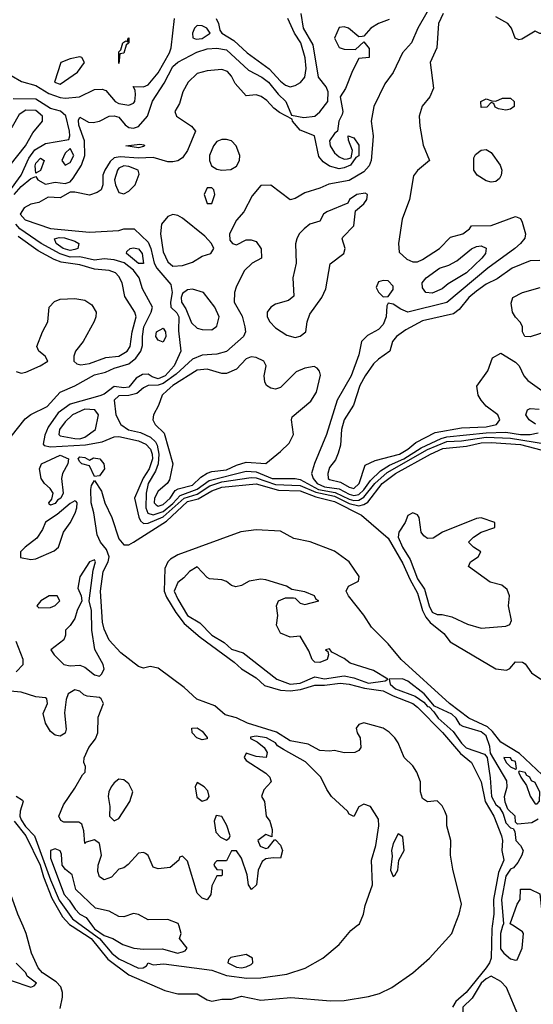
# Model space of a CAD drawing. Header units: inches. Extents: x 2348341 to 2479810, y 460419 to 613669.
# Tile 190 of 256: x 2364184 to 2366283, y 539681 to 543705. Entities that reach past the tile are written whole.
import ezdxf

# ---------------------------------------------------------------- set-up
doc = ezdxf.new("R2010")
doc.units = ezdxf.units.IN
doc.header["$MEASUREMENT"] = 0
doc.layers.add('C3563', color=7, linetype='Continuous')
doc.layers.add('C3564', color=7, linetype='Continuous')

msp = doc.modelspace()

# ---------------------------------------------------------------- linework, layer by layer
at = {"layer": 'C3563', "color": 2}
for points, elevation in [([(2364350, 539664.7), (2364358.7, 539710), (2364358.9, 539730), (2364352.5, 539752.5), (2364333, 539773), (2364278, 539810), (2364259.7, 539830), (2364233.2, 539890), (2364211.5, 539970), (2364198.5, 540000)], 34), ([(2364399.1, 540000), (2364475.9, 539950), (2364545, 539865), (2364630, 539802.2), (2364777.6, 539737.6), (2364830, 539723.9), (2364910, 539724.6), (2364950, 539698.9), (2364970, 539694.3), (2365010, 539702.3), (2365050, 539702), (2365090, 539714.9), (2365170, 539698.7), (2365291.5, 539708.5), (2365454.7, 539694.7), (2365510, 539696.2), (2365610, 539713.4), (2365654.1, 539725.9), (2365704.5, 539750), (2365790.8, 539809.2), (2365859.3, 539870), (2365950, 539970.6), (2365961, 540000)], 34), ([(2364441.7, 540000), (2364510.2, 539950), (2364560.7, 539890), (2364590, 539867.2), (2364670, 539828.8), (2364689.2, 539830.8), (2364702, 539838), (2364710, 539850.5), (2364730, 539842), (2364774, 539846), (2364970, 539821.3), (2365030, 539799.2), (2365111.9, 539788.1), (2365170, 539788.9), (2365275.3, 539804.7), (2365350.9, 539829.1), (2365422.7, 539870), (2365490, 539926), (2365537, 539983), (2365559.2, 540000)], 38), ([(2364482.2, 540000), (2364490, 539989.5), (2364530, 539962.6), (2364565.5, 539950), (2364605.5, 539925.5), (2364650.3, 539910.3), (2364690, 539906.2), (2364767.8, 539907.8), (2364829.3, 539890.7), (2364850, 539896), (2364860.4, 539899.6), (2364868.7, 539910), (2364837.2, 539950), (2364844.5, 539970), (2364835.3, 540000)], 42), ([(2366114.9, 540000), (2366113.5, 539990), (2366110.3, 539869.8), (2366104.2, 539850), (2366090.3, 539830), (2366009, 539730), (2365966.7, 539693.3), (2365952.1, 539670)], 34), ([(2366157.5, 540000), (2366148.2, 539970), (2366148.5, 539908.5), (2366162.8, 539890), (2366190, 539867.3), (2366210, 539862), (2366216.4, 539863.6), (2366237.2, 539910), (2366242.7, 539970), (2366238, 539978), (2366204.1, 540000)], 38), ([(2364150, 539778.8), (2364230, 539751.3), (2364243.1, 539756.9), (2364252.5, 539767.5), (2364215.6, 539795.6), (2364209.2, 539810), (2364170, 539849.4)], 38)]:
    msp.add_lwpolyline(points, dxfattribs=dict(at, elevation=elevation))
for points, elevation in [([(2365110, 539885.2), (2365047.1, 539872.9), (2365036.9, 539863.1), (2365034.8, 539850), (2365070, 539833.4), (2365090, 539830.6), (2365110, 539834), (2365130, 539844), (2365137.2, 539850), (2365135.3, 539870)], 42), ([(2366110, 539795.6), (2366090, 539785.3), (2366070, 539767.1), (2366033.1, 539706.9), (2365994.4, 539670), (2365994.9, 539650), (2366017.1, 539630), (2366030.4, 539570), (2366050, 539547.2), (2366078.8, 539530), (2366110, 539521.6), (2366150, 539520.7), (2366170, 539527.3), (2366175.3, 539530), (2366168, 539550), (2366175.3, 539570), (2366188.7, 539590), (2366215.1, 539604.9), (2366224, 539630), (2366173, 539750), (2366150, 539774.3)], 38)]:
    msp.add_lwpolyline(points, close=True, dxfattribs=dict(at, elevation=elevation))
at = {"layer": 'C3564', "color": 2}
for points, elevation in [([(2365879.5, 543790), (2365810.4, 543670), (2365784.9, 543610), (2365748.4, 543570), (2365710.4, 543489.6), (2365676.7, 543443.3), (2365631.8, 543350), (2365620.9, 543290), (2365628.5, 543230), (2365627, 543210), (2365619.7, 543130), (2365612.4, 543107.6), (2365590, 543083.5), (2365530, 543047.1), (2365447, 543033), (2365410, 543016), (2365350, 542997.2), (2365310, 542974), (2365290, 542968.7), (2365210, 543028.7), (2365170, 543028), (2365134.4, 542985.6), (2365099.8, 542920.2), (2365070, 542886), (2365042, 542830), (2365043.6, 542803.6), (2365054, 542790), (2365070, 542784.7), (2365110, 542804.7), (2365130, 542804.7), (2365150, 542798), (2365171.6, 542768.4), (2365172, 542730), (2365134, 542710), (2365102, 542678), (2365068.3, 542611.7), (2365062, 542590), (2365060.7, 542550), (2365093, 542493), (2365104.9, 542450), (2365106.4, 542430), (2365099.1, 542410), (2365030, 542349.6), (2364990, 542338.4), (2364930, 542333.6), (2364890, 542317.7), (2364823.5, 542256.5), (2364770, 542217.9), (2364750, 542211.2), (2364710, 542209.6), (2364690, 542200.9), (2364662.5, 542177.5), (2364630, 542169.7), (2364590, 542167.3), (2364570.5, 542150), (2364576.9, 542090), (2364598, 542050), (2364629.4, 542029.4), (2364677.5, 542017.5), (2364718.7, 541998.7), (2364739.3, 541979.3), (2364746, 541966), (2364752.8, 541930), (2364750.2, 541890), (2364739.5, 541860.5), (2364709.4, 541810), (2364701.4, 541770), (2364699.3, 541710), (2364708.2, 541688.2), (2364730, 541682), (2364770, 541695), (2364810, 541727.9), (2364839.7, 541760.3), (2364910, 541786.4), (2364958.2, 541821.8), (2365110, 541859.4), (2365150, 541857.3), (2365216, 541830), (2365310, 541830.4), (2365330, 541826.4), (2365405.4, 541785.4), (2365473.4, 541773.4), (2365530, 541745.6), (2365550, 541740.3), (2365570, 541742), (2365590, 541753), (2365634.7, 541810), (2365686, 541854), (2365850, 541947.9), (2365930, 541980.8), (2365990, 541984.3), (2366090, 541999.2), (2366190, 541995.2), (2366332, 541972)], 42), ([(2364150, 543476.3), (2364192.5, 543452.5), (2364250, 543435.8), (2364303.4, 543403.4), (2364350, 543386.7), (2364370, 543383.6), (2364428.7, 543390), (2364490, 543419.1), (2364521.4, 543421.4), (2364536.1, 543416.1), (2364574.8, 543370), (2364590, 543362.4), (2364630, 543356.3), (2364650, 543364), (2364655.1, 543370), (2364657.2, 543397.2), (2364656.4, 543416.4), (2364648.4, 543431.6), (2364690, 543430.5), (2364710, 543439.3), (2364750, 543488.4), (2364796.3, 543570), (2364803, 543590), (2364817.4, 543710)], 42), ([(2364162.1, 542990), (2364190, 543023.8), (2364230, 543055.5), (2364250, 543064.7), (2364258.8, 543050), (2364290, 543033), (2364330, 543040.3), (2364370, 543035.3), (2364390, 543042), (2364402.4, 543057.6), (2364437.1, 543110), (2364450.7, 543150), (2364449.8, 543210), (2364425.6, 543274.4), (2364425.3, 543294.7), (2364430, 543306), (2364465.9, 543285.9), (2364484.9, 543284.9), (2364510, 543290.2), (2364550, 543310.3), (2364570, 543312.7), (2364590, 543306), (2364614.9, 543274.9), (2364630, 543263.8), (2364650, 543261.3), (2364670, 543268.5), (2364706.3, 543310), (2364727.7, 543372.3), (2364774.4, 543445.6), (2364810, 543514.3), (2364830, 543531.7), (2364907.8, 543572.2), (2364950, 543585.2), (2364990, 543588.9), (2365030, 543581.1), (2365118.9, 543498.9), (2365173, 543470), (2365200.4, 543450), (2365240.2, 543400.2), (2365272, 543370), (2365295.3, 543315.3), (2365345.3, 543305.3), (2365390, 543310.4), (2365410, 543328.2), (2365442.9, 543370), (2365445.1, 543410), (2365436.2, 543430), (2365405.1, 543470), (2365382.8, 543602.8), (2365344.2, 543670), (2365334, 543730)], 38), ([(2365694.2, 543705.8), (2365650, 543689.4), (2365618.8, 543670), (2365590, 543638), (2365583.6, 543636.4), (2365570, 543635.3), (2365528, 543670), (2365510, 543676), (2365490, 543672.7), (2365470.8, 543630), (2365490, 543591.3), (2365510, 543584.7), (2365556.4, 543583.6), (2365590, 543614), (2365612.7, 543587.3), (2365612, 543550), (2365570, 543546), (2365543.4, 543496.6), (2365515.6, 543424.4), (2365494, 543390), (2365504.9, 543330), (2365502, 543318), (2365488.4, 543290), (2365482.8, 543250), (2365470, 543239.3), (2365450.6, 543210), (2365452.7, 543190), (2365470, 543160.7), (2365490, 543144), (2365510, 543134.8), (2365524, 543136), (2365539, 543141), (2365544, 543170), (2365528, 543212), (2365526, 543230), (2365550, 543222), (2365570, 543192), (2365570, 543148.7), (2365558, 543142), (2365536, 543110), (2365510, 543099.3), (2365490, 543095.1), (2365450, 543106), (2365424.1, 543124.1), (2365406.5, 543146.5), (2365389, 543230), (2365330, 543254), (2365299.3, 543290), (2365298, 543298), (2365245.4, 543325.4), (2365222.8, 543342.8), (2365194.7, 543374.7), (2365171.3, 543391.3), (2365150, 543398.4), (2365110, 543394), (2365064.7, 543444.7), (2365050, 543474), (2365033.8, 543493.8), (2365010, 543502), (2364950, 543496.2), (2364910, 543484.5), (2364873.4, 543450), (2364850.6, 543410), (2364837.5, 543362.5), (2364818, 543330), (2364824.7, 543310), (2364886, 543270), (2364902.8, 543250), (2364870.4, 543170), (2364850, 543140.7), (2364830, 543127.8), (2364810, 543123.6), (2364790, 543123.6), (2364730, 543142.3), (2364670, 543138.4), (2364595.3, 543144.7), (2364570, 543139.8), (2364553.9, 543126.1), (2364532.6, 543090), (2364524.6, 543070), (2364524.2, 543030), (2364517, 543010), (2364501.6, 542998.4), (2364470, 542987.9), (2364410, 543000.5), (2364390, 542999.5), (2364350, 542976.4), (2364300.9, 542979.1), (2364262.5, 542957.5), (2364230, 542950.7), (2364203.4, 542936.7), (2364187, 542910), (2364207.5, 542887.5), (2364310, 542851.2), (2364470, 542836), (2364590, 542844), (2364610, 542850.6), (2364652, 542850), (2364710, 542796.3), (2364720.8, 542770), (2364734.4, 542710), (2364744.2, 542690), (2364802.1, 542622.1), (2364807.8, 542590), (2364800.2, 542550), (2364802, 542530), (2364826.6, 542506.6), (2364835, 542490), (2364833.7, 542433.7), (2364843, 542350), (2364815.9, 542290), (2364779.3, 542250), (2364750, 542237.9), (2364725.4, 542245.4), (2364710, 542256), (2364685.5, 542254.5), (2364660.3, 542239.7), (2364630, 542203.7), (2364610, 542200.2), (2364570, 542205.8), (2364530, 542174.8), (2364512.5, 542167.5), (2364390, 542133.7), (2364341.7, 542098.3), (2364300.4, 542039.6), (2364286.9, 542006.9), (2364280.7, 541970), (2364285.1, 541965.1), (2364310, 541959.6), (2364453.1, 541966.9), (2364520.8, 541979.2), (2364570, 542000.3), (2364590, 542001.5), (2364670, 541983.8), (2364700.3, 541970), (2364718.9, 541950), (2364726.2, 541930), (2364727, 541910), (2364713.6, 541870), (2364689, 541831), (2364654, 541750), (2364671.8, 541671.8), (2364677.6, 541657.6), (2364690, 541646.7), (2364710, 541646.8), (2364770, 541673.3), (2364856.5, 541750), (2364910, 541765.8), (2364960.6, 541799.4), (2365010, 541816), (2365130, 541833.8), (2365150, 541832.5), (2365230, 541805.1), (2365330, 541801.3), (2365393.9, 541773.9), (2365470, 541757.3), (2365530, 541727.6), (2365570, 541718.5), (2365590, 541723.6), (2365606.1, 541733.9), (2365665.5, 541810), (2365720.4, 541850), (2365863, 541930), (2365912.8, 541952.8), (2366010, 541962), (2366070, 541975.9), (2366110, 541977), (2366230, 541969.2), (2366370, 541931.8)], 38), ([(2364987.7, 543710), (2364997.1, 543690), (2365002, 543662), (2365010.8, 543650), (2365059.7, 543619.7), (2365114, 543570), (2365203.5, 543503.5), (2365250, 543453.4), (2365270, 543438), (2365290, 543430.4), (2365310, 543436.4), (2365331.2, 543448.8), (2365349.7, 543470.3), (2365354.7, 543505.2), (2365350.9, 543549.1), (2365333.6, 543610), (2365307.6, 543650), (2365279.7, 543710)], 42), ([(2365914.4, 543730), (2365895.8, 543690), (2365888.4, 543590), (2365861.6, 543530), (2365874.6, 543425.4), (2365860.5, 543390), (2365829, 543351), (2365817, 543310), (2365818.7, 543270), (2365832.8, 543192.8), (2365858, 543130), (2365810, 543089.2), (2365792.7, 543067.3), (2365777.6, 542970), (2365747, 542890), (2365732, 542790), (2365734.4, 542754.4), (2365766.6, 542726.6), (2365790, 542715.8), (2365810, 542715.8), (2365830, 542724.4), (2365899.3, 542770), (2365944.4, 542815.6), (2365995.3, 542830), (2366022, 542850), (2366030, 542862), (2366110, 542863.8), (2366210, 542901), (2366230, 542892), (2366237.3, 542877.3), (2366250.8, 542830), (2366247.5, 542812.5), (2366230.8, 542790), (2366206.8, 542770), (2366097, 542690), (2365930, 542549.7), (2365770, 542509.7), (2365741.3, 542521.3), (2365710, 542542), (2365690, 542546), (2365684.7, 542535.3), (2365682, 542490), (2365670, 542459.3), (2365650, 542439.5), (2365605.5, 542414.5), (2365580.5, 542390), (2365570, 542335.3), (2365538, 542250), (2365482, 542150), (2365437.6, 542010), (2365388.4, 541891.6), (2365376.9, 541850), (2365382.8, 541830), (2365400.2, 541810), (2365430, 541795.8), (2365490, 541787.2), (2365530, 541765.9), (2365550, 541760.7), (2365570, 541764.8), (2365590, 541783.5), (2365617.6, 541822.4), (2365658.5, 541861.5), (2365695.8, 541884.2), (2365753.5, 541910), (2365824.1, 541955.9), (2365906, 541994), (2365930, 542000.3), (2366090, 542016.9), (2366170, 542019.8), (2366230, 542010.2), (2366269.7, 542010.3), (2366303.1, 542016.9)], 46), ([(2366334, 543710), (2366350, 543694), (2366351, 543670), (2366330, 543649), (2366308.9, 543648.9), (2366290, 543658), (2366235.3, 543624.7), (2366223.1, 543623.1), (2366209.1, 543629.1), (2366193.2, 543670), (2366179, 543690), (2366130, 543716)], 46), ([(2364140.3, 542999.7), (2364190.8, 543070), (2364221.4, 543138.6), (2364246.3, 543173.7), (2364290, 543199), (2364384.7, 543215.3), (2364389.5, 543230.5), (2364388, 543250), (2364372.5, 543312.5), (2364351.6, 543331.6), (2364310, 543342), (2364250, 543379.8), (2364158.2, 543381.8)], 42), ([(2364150, 542001.3), (2364206.6, 542073.3), (2364230, 542091.4), (2364296.3, 542123.7), (2364350, 542182.7), (2364410, 542208.9), (2364490, 542253.2), (2364535.4, 542264.6), (2364570, 542280.2), (2364630, 542298.3), (2364658.9, 542321.1), (2364679.7, 542350), (2364686.2, 542373.8), (2364685.6, 542410), (2364692, 542450), (2364722, 542510), (2364727, 542530), (2364685.5, 542605.5), (2364671.9, 542650), (2364650, 542681), (2364611.1, 542711.1), (2364570, 542723.7), (2364530, 542727), (2364490, 542722.5), (2364430, 542735.4), (2364390, 542735), (2364350, 542747.8), (2364272.6, 542790), (2364184.5, 542850), (2364168.2, 542870)], 38), ([(2364170, 542267.3), (2364190, 542260.7), (2364210, 542264), (2364268.7, 542290), (2364299, 542310), (2364288.7, 542330), (2364262, 542350), (2364254, 542370), (2364278, 542430), (2364299.7, 542470), (2364304.5, 542530), (2364326.6, 542553.4), (2364350, 542562.4), (2364410, 542565.7), (2364450, 542558.7), (2364479.4, 542539.4), (2364496.4, 542510), (2364495.8, 542490), (2364488.9, 542471.1), (2364443.8, 542390), (2364412.7, 542350), (2364405.5, 542330), (2364406, 542310), (2364418, 542298), (2364434, 542294), (2364470, 542299.3), (2364535.9, 542324.1), (2364590, 542330.5), (2364623.7, 542350), (2364635.8, 542370), (2364644.2, 542430), (2364660.5, 542490), (2364655.1, 542510), (2364614.3, 542574.3), (2364602.9, 542630), (2364590, 542656), (2364576, 542670), (2364550, 542680.5), (2364490, 542685.1), (2364430, 542703.8), (2364354.5, 542714.5), (2364325.2, 542725.2), (2364260, 542760), (2364178.4, 542818.4)], 42), ([(2366310, 542720.4), (2366270, 542719.7), (2366196, 542690), (2366134.6, 542645.4), (2366090, 542623.6), (2366050, 542595.8), (2366018.7, 542570), (2365979.5, 542520.5), (2365956.7, 542503.3), (2365830, 542474.3), (2365762.6, 542437.4), (2365724, 542410), (2365707.7, 542390), (2365696, 542350), (2365650, 542318), (2365630, 542298), (2365595.8, 542250), (2365574.4, 542210), (2365548.5, 542130), (2365510, 542069.2), (2365499, 542030), (2365494.4, 541965.6), (2365486, 541934), (2365474, 541906), (2365450, 541875.3), (2365443.8, 541850), (2365444.4, 541830), (2365450, 541825.7), (2365495.2, 541815.2), (2365530, 541795.2), (2365550, 541789.3), (2365570.9, 541810), (2365595.3, 541884.7), (2365636.2, 541903.8), (2365736.2, 541930), (2365769.5, 541950), (2365802.4, 541977.6), (2365881.5, 542018.5), (2365990, 542037.4), (2366090, 542040.7), (2366132.7, 542050), (2366146, 542070), (2366137.2, 542090), (2366090, 542126), (2366069.7, 542149.7), (2366057, 542170), (2366052.5, 542207.5), (2366097.2, 542270), (2366116.4, 542323.6), (2366150, 542342), (2366210, 542304.7), (2366224.7, 542290), (2366244, 542250), (2366260.7, 542230), (2366317.3, 542190)], 50), ([(2366430, 542461.2), (2366270, 542409.2), (2366248, 542410), (2366239, 542430), (2366239, 542450), (2366230, 542468), (2366210, 542488.7), (2366197.2, 542510), (2366192.9, 542547.1), (2366199, 542570), (2366238, 542590), (2366310.7, 542610.7)], 50), ([(2366291.7, 542051.7), (2366266, 542070), (2366252.7, 542090), (2366259, 542110), (2366270, 542115.5), (2366307, 542113)], 46), ([(2365961, 540000), (2365979.7, 540050), (2365989.7, 540090), (2365954, 540234), (2365945.1, 540290), (2365946.3, 540350), (2365929.4, 540410), (2365929.5, 540450), (2365921.6, 540470), (2365910, 540492.7), (2365890, 540512.7), (2365850, 540508.7), (2365830, 540522), (2365821.2, 540550), (2365821.2, 540590), (2365807, 540630), (2365790, 540655.1), (2365755.1, 540690), (2365731.1, 540750), (2365716.9, 540770), (2365693.6, 540793.6), (2365670, 540809.7), (2365590, 540831.2), (2365570, 540824), (2365558.8, 540810), (2365562.8, 540790), (2365574.8, 540770), (2365578, 540730), (2365570, 540718), (2365554, 540710), (2365509.4, 540709.4), (2365470, 540719), (2365450, 540715.3), (2365410, 540719), (2365363.6, 540743.6), (2365290, 540757.7), (2365233.1, 540793.1), (2365114.5, 540830), (2365070, 540851.9), (2365023.8, 540863.8), (2364981, 540901), (2364908.1, 540928.1), (2364856.5, 540976.5), (2364750, 541055.4), (2364718, 541062), (2364690, 541055.3), (2364670, 541062), (2364597.1, 541117.1), (2364550, 541169.3), (2364530, 541214), (2364522.8, 541242.8), (2364514.8, 541370), (2364525.5, 541450), (2364546, 541490), (2364549.8, 541510), (2364539.6, 541539.6), (2364514.7, 541570), (2364500.4, 541600.4), (2364486.9, 541690), (2364476.3, 541730), (2364475.1, 541784.9), (2364478, 541802), (2364490, 541822), (2364518, 541778), (2364532, 541730), (2364561.2, 541670), (2364590, 541582.8), (2364610, 541559.1), (2364630, 541559.3), (2364650, 541570.4), (2364783.9, 541656.1), (2364870, 541735.3), (2364913.6, 541746.4), (2364970, 541780.1), (2365010, 541794.7), (2365150, 541808.4), (2365241.9, 541781.9), (2365330, 541779.5), (2365394.8, 541754.8), (2365470, 541736.6), (2365580.3, 541680.3), (2365690, 541586.3), (2365750, 541482.6), (2365778, 541418), (2365810, 541362), (2365830.2, 541290), (2365843.4, 541263.4), (2365862, 541242), (2365916.9, 541196.9), (2365943, 541163), (2366130, 541052), (2366173.4, 541046.6), (2366186.6, 541053.4), (2366210, 541081), (2366238.8, 541078.8), (2366250, 541072), (2366275.5, 541035.5), (2366313.4, 541010)], 34), ([(2366319.5, 540619.5), (2366226.6, 540706.6), (2366150, 540752.9), (2366116.6, 540796.7), (2366095.2, 540815.2), (2366018.9, 540850), (2365940.4, 540910), (2365742.9, 541090), (2365690, 541154.5), (2365622.3, 541222.3), (2365591, 541271), (2365528, 541350), (2365518, 541370), (2365528, 541390), (2365568, 541410), (2365571.6, 541430), (2365530, 541489.3), (2365470, 541533.3), (2365371, 541571), (2365304.7, 541584.7), (2365250, 541614.3), (2365150, 541619.7), (2365088.2, 541611.8), (2364830, 541518), (2364800.3, 541499.7), (2364790, 541489.5), (2364778, 541462), (2364775, 541370), (2364784.5, 541344.5), (2364822.6, 541282.6), (2364857, 541237), (2364921.9, 541181.9), (2365060, 541080), (2365090, 541052.2), (2365150, 541015.8), (2365184.3, 540984.3), (2365250, 540965.4), (2365290, 540962.5), (2365331.8, 540968.3), (2365390, 540985.8), (2365430, 540986), (2365494.1, 540994.1), (2365530, 540990.1), (2365593.1, 540973.1), (2365670, 540962.7), (2365710, 540941.8), (2365790, 540910.2), (2365810, 540895.2), (2365912, 540792.1), (2365985.5, 540705.5), (2366030.3, 540670), (2366069.1, 540590), (2366086, 540510), (2366121.5, 540450), (2366153.2, 540370), (2366156.5, 540350), (2366154.2, 540310), (2366162.3, 540270), (2366140.1, 540219.9), (2366120.2, 540110), (2366121.7, 540050), (2366114.9, 540000)], 34), ([(2364170, 541040.5), (2364198, 541070), (2364198, 541090), (2364170, 541164)], 38), ([(2366302.8, 540437.2), (2366276.7, 540423.3), (2366218, 540418), (2366210, 540426), (2366209, 540450), (2366178.4, 540478.4), (2366167.2, 540507.2), (2366165.1, 540530), (2366176.2, 540570), (2366174.2, 540594.2), (2366107.3, 540707.3), (2366105.2, 540734.8), (2366090, 540778), (2366070, 540794.6), (2365996, 540816), (2365983.5, 540823.5), (2365967.8, 540850), (2365950, 540866.3), (2365879.5, 540899.5), (2365836.3, 540950), (2365770, 541001.3), (2365748.5, 541011.5), (2365694, 541010), (2365698, 540990), (2365720.4, 540970), (2365800.2, 540940.2), (2365836, 540916), (2365850, 540898.4), (2365857, 540897), (2365877, 540877), (2365894, 540850), (2365955.4, 540795.4), (2365990, 540747.7), (2366009, 540729), (2366084, 540704), (2366094, 540690), (2366106.5, 540606.5), (2366111.8, 540530), (2366130, 540497.6), (2366144.8, 540484.8), (2366159.6, 540459.6), (2366170, 540422.8), (2366190, 540402.8), (2366199.8, 540399.8), (2366207.7, 540387.7), (2366210.9, 540350.9), (2366231, 540330), (2366240.7, 540310), (2366236.3, 540290), (2366219.6, 540260.4), (2366201.6, 540238.4), (2366190, 540233.6), (2366170, 540205.2), (2366153.4, 540110), (2366160.7, 540010), (2366157.5, 540000)], 38), ([(2365559.2, 540000), (2365572.3, 540010), (2365589.2, 540050), (2365595.5, 540084.5), (2365625.2, 540170), (2365621.3, 540270), (2365639.7, 540330), (2365651.8, 540410), (2365650, 540438), (2365618, 540490), (2365590, 540499), (2365570, 540488), (2365550, 540448), (2365530, 540458), (2365524, 540470), (2365458, 540530), (2365438.6, 540558.6), (2365414.5, 540610), (2365351.8, 540671.8), (2365262, 540722), (2365238, 540738), (2365229.3, 540750), (2365192.3, 540770), (2365150, 540777), (2365127.3, 540772.7), (2365127.5, 540767.5), (2365154, 540754), (2365182.8, 540730), (2365196, 540710), (2365192, 540690), (2365150, 540694), (2365110, 540708), (2365101, 540690), (2365110, 540678), (2365190, 540626), (2365206, 540610), (2365211.3, 540590), (2365182, 540558), (2365172, 540530), (2365184.7, 540510), (2365192, 540450), (2365206, 540430), (2365215.3, 540395.3), (2365214, 540366), (2365190, 540375.3), (2365158, 540350), (2365167.1, 540327.1), (2365190, 540318), (2365199, 540321), (2365226, 540354), (2365230, 540354), (2365250, 540332), (2365258, 540310), (2365250, 540278), (2365219.6, 540280.4), (2365190, 540275.3), (2365174.8, 540265.2), (2365158.8, 540230), (2365151.3, 540170), (2365131.3, 540150), (2365119, 540170), (2365114, 540210), (2365090, 540278), (2365070, 540308.7), (2365050, 540308), (2365030, 540268), (2364990, 540268), (2364981, 540259), (2364978, 540250), (2364990, 540232), (2365011.3, 540231.3), (2365012, 540210), (2365010, 540206), (2364990, 540206), (2364970, 540166), (2364964.7, 540130), (2364950, 540108), (2364930, 540115.3), (2364910, 540135.3), (2364870, 540266), (2364850, 540286), (2364838, 540282), (2364834, 540270), (2364799.6, 540240.4), (2364750, 540235.3), (2364730, 540242), (2364708.9, 540288.9), (2364698, 540298), (2364690, 540302), (2364670, 540299), (2364627.9, 540252.1), (2364610, 540239), (2364590, 540233.2), (2364559.8, 540200.2), (2364529.3, 540189.3), (2364510, 540202), (2364504.2, 540224.2), (2364505.1, 540250), (2364518.4, 540290), (2364510, 540339), (2364490, 540354), (2364456, 540344), (2364450, 540338), (2364446.6, 540390), (2364438, 540418), (2364425.6, 540425.6), (2364365.4, 540425.4), (2364352.1, 540432.1), (2364344.5, 540450), (2364363.3, 540496.7), (2364410, 540564), (2364440.7, 540619.3), (2364452.3, 540630), (2364453.6, 540653.6), (2364446, 540670), (2364448, 540688), (2364466.6, 540730), (2364494.3, 540765.7), (2364504.2, 540790), (2364504.7, 540855.2), (2364526.6, 540910), (2364517.2, 540930), (2364510, 540934.5), (2364460.1, 540940.1), (2364446, 540946), (2364430, 540961.2), (2364410, 540966), (2364382.8, 540950), (2364373.7, 540926.3), (2364367.7, 540872.3), (2364374.9, 540805.1), (2364370.4, 540789.6), (2364350, 540777), (2364330, 540780.9), (2364310, 540796), (2364289.5, 540830), (2364280.9, 540870), (2364298, 540910), (2364295.3, 540930), (2364290, 540934), (2364250, 540937.2), (2364190, 540957.2), (2364130, 540962.7)], 38), ([(2364198.5, 540000), (2364176.9, 540050), (2364119.8, 540210), (2364074.6, 540294.6), (2363958.7, 540458.7), (2363919.2, 540499.2), (2363870, 540533.7), (2363850, 540541.5), (2363830, 540542.3), (2363770, 540525), (2363710.1, 540489.9), (2363686.3, 540453.7), (2363671.6, 540370), (2363637.2, 540250), (2363635.3, 540144.7), (2363622.3, 540082.3), (2363637, 540010), (2363635.8, 540000)], 34), ([(2364170, 540531.8), (2364196.1, 540516.1), (2364199.1, 540510), (2364185.8, 540470), (2364185.1, 540450), (2364190, 540434.9), (2364208.4, 540408.4), (2364244.7, 540370), (2364310.1, 540190), (2364346.1, 540106.1), (2364400.6, 540030), (2364441.7, 540000)], 38), ([(2364162.5, 540430), (2364210.2, 540370), (2364268.4, 540250), (2364281.8, 540201.8), (2364315.3, 540115.3), (2364358.7, 540038.7), (2364387.5, 540007.5), (2364399.1, 540000)], 34), ([(2364835.3, 540000), (2364831.7, 540011.7), (2364790, 540028.4), (2364710, 540026.3), (2364670, 540047.6), (2364650, 540051.8), (2364610, 540038), (2364590, 540039.7), (2364550, 540062), (2364493.6, 540073.6), (2364413.2, 540150), (2364399, 540210), (2364371.6, 540231.6), (2364358, 540250), (2364355.1, 540295.1), (2364350, 540308.7), (2364330, 540316), (2364310.7, 540309.3), (2364310, 540278), (2364366.7, 540130), (2364387.2, 540107.2), (2364410.7, 540070), (2364430, 540048.9), (2364455.6, 540035.6), (2364482.2, 540000)], 42), ([(2366204.1, 540000), (2366188.7, 540010), (2366217.2, 540090), (2366229, 540110), (2366230, 540152), (2366270, 540151.3), (2366310, 540132), (2366316, 540070), (2366320.7, 540060.7), (2366350, 540038), (2366370, 540032), (2366392.7, 540032.7), (2366382, 540018), (2366382, 540010), (2366385.5, 540000)], 38)]:
    msp.add_lwpolyline(points, dxfattribs=dict(at, elevation=elevation))
for points, elevation in [([(2364910, 543681.2), (2364898.8, 543670), (2364891, 543650), (2364891.3, 543631.3), (2364905.8, 543625.8), (2364930, 543628.7), (2364962, 543650), (2364948.7, 543670), (2364930, 543679.3)], 42), ([(2364590, 543526), (2364590, 543574), (2364598, 543582), (2364605.2, 543610), (2364618, 543618), (2364626, 543614), (2364626, 543626), (2364630.8, 543630.8), (2364631, 543611), (2364619.6, 543600.4), (2364610, 543568), (2364594, 543566)], 42), ([(2364430, 543553.2), (2364390, 543545.2), (2364352, 543530), (2364326.8, 543450), (2364350, 543441), (2364421.2, 543490), (2364448.7, 543530), (2364438, 543550)], 46), ([(2366170, 543335.3), (2366140.4, 543340.4), (2366127.3, 543347.3), (2366122, 543362), (2366110, 543366), (2366092.7, 543347.3), (2366070, 543346), (2366068.7, 543370), (2366090, 543382), (2366112.7, 543372.7), (2366130, 543372), (2366156.4, 543383.6), (2366190, 543384.7), (2366204.7, 543370), (2366204.7, 543350), (2366190, 543339)], 46), ([(2364210, 543334.7), (2364182.9, 543317.1), (2364153.4, 543266.6), (2364103, 543210), (2364079.5, 543160.5), (2364038.8, 543110), (2364039.1, 543070), (2364054.8, 543005.2), (2364044.7, 542970), (2364022, 542950), (2364030, 542934), (2364050, 542932), (2364070, 542952), (2364081.5, 542978.5), (2364090, 542986), (2364131.6, 543070), (2364146, 543110), (2364207.6, 543190), (2364237.7, 543242.3), (2364277.2, 543290), (2364277, 543310), (2364250, 543334.3)], 46), ([(2365030, 543215.6), (2365010, 543215.6), (2364990, 543207), (2364976.4, 543190), (2364959.3, 543150), (2364959.3, 543130), (2364968.3, 543108.3), (2364990, 543094), (2365010, 543090.5), (2365047, 543093), (2365070, 543106.8), (2365082.7, 543130), (2365083.7, 543150), (2365069.3, 543190), (2365049.6, 543209.6)], 42), ([(2364390, 543178), (2364370, 543159), (2364357.3, 543130), (2364370, 543111), (2364390, 543120.7), (2364405.2, 543150)], 42), ([(2364670, 543181.2), (2364618, 543190), (2364675.9, 543195.9), (2364693.2, 543193.2), (2364694.8, 543190), (2364690, 543187)], 34), ([(2366110, 543041.2), (2366090, 543046), (2366052.7, 543070), (2366039.5, 543090), (2366040.1, 543139.9), (2366046, 543154), (2366070, 543172), (2366090, 543174), (2366110, 543162), (2366146.8, 543110), (2366154.8, 543090), (2366151, 543070), (2366144, 543056), (2366130, 543044)], 46), ([(2364250, 543078), (2364247.1, 543107.1), (2364250, 543118.8), (2364270, 543139.3), (2364284, 543130), (2364270, 543089)], 38), ([(2364610, 543107.6), (2364590, 543098.4), (2364583.7, 543090), (2364572, 543050), (2364575.3, 543030), (2364590, 542998.8), (2364610, 542993.4), (2364630, 543004), (2364656, 543030), (2364673.2, 543073.2), (2364669, 543090), (2364630, 543105.6)], 42), ([(2364970, 543018), (2364950, 543018), (2364938, 542990), (2364950, 542954), (2364970, 542954), (2364982, 542990), (2364978, 543010)], 42), ([(2365596.4, 542996.4), (2365562, 542990), (2365532, 542970), (2365524.7, 542955.3), (2365439.9, 542920.1), (2365426, 542910), (2365410, 542882), (2365370, 542869.3), (2365346, 542850), (2365326.8, 542830), (2365316, 542810), (2365310.9, 542789.1), (2365314, 542710), (2365301, 542650), (2365304.7, 542575.3), (2365282, 542558), (2365230, 542542.7), (2365211, 542530), (2365194.8, 542510), (2365194.8, 542490), (2365206.8, 542470), (2365230, 542446), (2365275.3, 542415.3), (2365310, 542406.8), (2365330, 542411), (2365353.2, 542430), (2365359.3, 542470), (2365370, 542502), (2365419, 542570), (2365435.5, 542604.5), (2365453.2, 542706.8), (2365508.7, 542750), (2365514, 542770), (2365502, 542810), (2365504, 542816), (2365550, 542862), (2365556.4, 542923.6), (2365590, 542952), (2365602, 542970), (2365606, 542990)], 46), ([(2364810, 542909.3), (2364790, 542900.9), (2364764.4, 542870), (2364760.3, 542830), (2364770, 542756), (2364790, 542716), (2364810, 542698), (2364850, 542701), (2364870, 542707.3), (2364890, 542714), (2364930, 542738.8), (2364966, 542750), (2364978, 542770), (2364968, 542790), (2364940.2, 542820.2), (2364850, 542894), (2364830, 542905.2)], 42), ([(2364390, 542761.5), (2364362, 542770), (2364333, 542790), (2364326.6, 542810), (2364345.4, 542814.6), (2364367, 542813), (2364410, 542800.3), (2364426, 542790), (2364422, 542770), (2364410, 542765.8)], 34), ([(2364670, 542708.4), (2364620.9, 542750), (2364622, 542758), (2364635.3, 542770), (2364650, 542772.6), (2364670, 542768.5), (2364684.6, 542750), (2364690, 542709.2)], 34), ([(2365870, 542588), (2365844, 542590), (2365829.6, 542609.6), (2365829.3, 542630), (2365845.2, 542650), (2365899, 542690), (2365937.7, 542702.3), (2365970, 542719.3), (2366030, 542768), (2366050, 542778.4), (2366070, 542780.5), (2366090.6, 542770.6), (2366087.7, 542750), (2366072.4, 542730), (2366010.4, 542670), (2365934.4, 542625.6), (2365910, 542605.1)], 42), ([(2364890, 542603.7), (2364870, 542600.9), (2364850, 542586), (2364843.6, 542570), (2364844.9, 542550), (2364862.9, 542522.9), (2364886, 542466), (2364910, 542444.9), (2364930, 542438.8), (2364970, 542438), (2364990, 542452), (2364999.3, 542490), (2364981.2, 542530), (2364935.3, 542590)], 42), ([(2365670, 542639), (2365650, 542633.2), (2365641, 542610), (2365650, 542592), (2365670, 542572), (2365690, 542574), (2365710, 542602), (2365710, 542615.3), (2365690, 542637.2)], 46), ([(2364770, 542386.6), (2364750, 542395.1), (2364741.3, 542410), (2364743.6, 542430), (2364770, 542444.9), (2364780.4, 542430), (2364781.1, 542410)], 34), ([(2365130, 542327), (2365110, 542319.5), (2365070, 542277.2), (2365030, 542259), (2365010, 542259), (2364950, 542276.9), (2364910, 542272.8), (2364810.6, 542210), (2364786.4, 542190), (2364766.7, 542170), (2364752, 542128), (2364730.6, 542090), (2364728.2, 542070), (2364738, 542050), (2364775.3, 542015.2), (2364810.6, 541890), (2364796.1, 541823.9), (2364787.3, 541810), (2364750, 541778.4), (2364734.6, 541750), (2364734, 541730), (2364742, 541722), (2364750, 541717.4), (2364770, 541723.8), (2364798.7, 541750), (2364819.5, 541780.5), (2364831.9, 541788.1), (2364890, 541802.6), (2364924.7, 541835.3), (2364950, 541852), (2364970, 541859.1), (2365030, 541865.8), (2365070, 541884.5), (2365110, 541896.5), (2365190, 541890.8), (2365250, 541940.7), (2365285.4, 541974.6), (2365302.7, 542010), (2365295.3, 542070), (2365298, 542082), (2365374, 542146), (2365397, 542183), (2365412.9, 542252.9), (2365409, 542269), (2365400.4, 542280.4), (2365388, 542288), (2365350, 542281.2), (2365313.7, 542266.3), (2365250, 542201.2), (2365230, 542195.1), (2365210, 542199.5), (2365193.2, 542210), (2365185.4, 542225.4), (2365182.9, 542250), (2365192, 542290), (2365181.2, 542310), (2365150, 542325.1)], 46), ([(2364450, 542112.9), (2364400.7, 542090), (2364370, 542062), (2364347.2, 542030), (2364344.4, 542010), (2364350, 542004.4), (2364410, 541993.4), (2364430, 541992.3), (2364450, 541998.2), (2364493.6, 542030), (2364506.6, 542090), (2364491.1, 542111.1)], 42), ([(2364310, 541720.9), (2364305.1, 541725.1), (2364302.9, 541730), (2364315.1, 541744.9), (2364320.9, 541770), (2364309.6, 541789.6), (2364286, 541810), (2364272.7, 541830), (2364265.1, 541870), (2364273.2, 541890), (2364350, 541925.7), (2364384, 541910), (2364380.5, 541890), (2364359.5, 541850), (2364355.3, 541830), (2364361.6, 541770), (2364353.1, 541750), (2364338.8, 541741.2), (2364330, 541728.2)], 34), ([(2364470, 541904.7), (2364486, 541914), (2364512.4, 541910), (2364528.4, 541890), (2364530.3, 541870), (2364510, 541841.2), (2364490, 541838), (2364470, 541881.2), (2364438, 541890), (2364430, 541898), (2364424, 541910), (2364430, 541918), (2364450, 541916)], 34), ([(2364410, 541739.3), (2364390, 541727.3), (2364337.5, 541682.5), (2364290, 541651.6), (2364277.8, 541622.2), (2364254.1, 541585.9), (2364206.7, 541550), (2364188.2, 541530), (2364187.5, 541507.5), (2364230, 541499.1), (2364250, 541502), (2364325.4, 541534.6), (2364342.7, 541550), (2364363.7, 541610), (2364391.1, 541648.9), (2364411.2, 541688.8), (2364418.4, 541710), (2364419.3, 541730), (2364415.6, 541735.6)], 38), ([(2365790, 541689), (2365770, 541679), (2365758.8, 541650), (2365733.4, 541610), (2365730.4, 541590), (2365748, 541550), (2365779.1, 541499.1), (2365810, 541420.4), (2365837.7, 541377.7), (2365857.8, 541310), (2365870, 541283.7), (2365890, 541274), (2365910, 541274), (2365950, 541264.9), (2366014.3, 541234.3), (2366070, 541218.4), (2366170, 541226), (2366186.6, 541233.4), (2366193.6, 541250), (2366180.9, 541310), (2366186, 541350), (2366175.9, 541375.9), (2366154.2, 541394.2), (2366106, 541406), (2366018, 541470), (2366026, 541490), (2366058, 541510), (2366068, 541530), (2366038, 541550), (2366018, 541570), (2366038, 541590), (2366069.5, 541610.5), (2366126, 541630), (2366126, 541650), (2366070, 541669), (2366050, 541666), (2365911.3, 541610), (2365873.4, 541586.6), (2365850, 541585.2), (2365835.1, 541595.1), (2365825.2, 541610), (2365816, 541670), (2365810, 541682)], 38), ([(2364490, 541497.2), (2364470, 541489.2), (2364430, 541428.7), (2364421.4, 541381.4), (2364436, 541350), (2364438.8, 541330), (2364419.1, 541290), (2364410, 541258), (2364391.3, 541228.7), (2364372, 541210), (2364372, 541190), (2364364.7, 541170), (2364312, 541130), (2364324.7, 541110), (2364364.7, 541070), (2364390, 541064), (2364430, 541066.8), (2364450, 541058.8), (2364490, 541027.3), (2364510, 541022.8), (2364519, 541030), (2364528.9, 541051.1), (2364525.2, 541070), (2364491.6, 541131.6), (2364478.7, 541210), (2364477.2, 541290), (2364468.7, 541330), (2364484.2, 541455.8), (2364494.5, 541490)], 38), ([(2364910, 541468.7), (2364878, 541450), (2364855.5, 541424.5), (2364830, 541405.2), (2364815.8, 541370), (2364830, 541336.3), (2364870.5, 541270), (2364920.3, 541240.2), (2364968.8, 541190), (2365019.7, 541159.7), (2365050, 541132.4), (2365097.8, 541117.7), (2365234.9, 541010), (2365290, 540989.5), (2365330, 540993.1), (2365390, 541019.6), (2365430, 541011.1), (2365510, 541023.8), (2365550, 541015.8), (2365610, 540993.9), (2365676.9, 541003.1), (2365689, 541010), (2365630, 541045.1), (2365535.1, 541075.1), (2365510, 541094), (2365460.2, 541120.2), (2365450, 541133.2), (2365434, 541130), (2365443.6, 541123.6), (2365446, 541110), (2365441, 541090), (2365410, 541078), (2365390, 541079.3), (2365379.3, 541090), (2365366.3, 541126.3), (2365330, 541186), (2365290, 541182), (2365250, 541198), (2365234, 541230), (2365239.3, 541270), (2365233.2, 541310), (2365242, 541330), (2365270, 541342.8), (2365302.8, 541342.8), (2365310, 541341), (2365330, 541321), (2365350, 541314.8), (2365406, 541330), (2365395.3, 541335.3), (2365388.7, 541350), (2365350, 541366.6), (2365296.2, 541376.2), (2365274, 541390), (2365190, 541416.3), (2365170, 541418), (2365122, 541410), (2365090, 541392.7), (2365067.5, 541387.5), (2365050, 541393.2), (2365030, 541409), (2365010, 541415.3), (2364960.4, 541420.4), (2364950, 541426)], 38), ([(2364338, 541350), (2364304.7, 541350), (2364271.3, 541330), (2364254, 541310), (2364262, 541302), (2364310, 541302.8), (2364330, 541311.3), (2364348.7, 541330)], 38), ([(2364930, 540762), (2364908.7, 540770), (2364888.7, 540790), (2364888, 540810), (2364910, 540811), (2364930, 540798), (2364950, 540772), (2364950, 540766)], 34), ([(2366162, 540690), (2366171.3, 540670), (2366190, 540651.3), (2366210, 540642), (2366214.6, 540645.4), (2366210, 540673.3), (2366197, 540677), (2366190, 540688.7)], 38), ([(2366225.4, 540634.6), (2366222, 540630), (2366231.3, 540610), (2366254.8, 540574.8), (2366270, 540532), (2366290, 540501), (2366299, 540501), (2366308.4, 540511.6), (2366308.7, 540550), (2366299, 540570), (2366290, 540588), (2366275.1, 540595.1), (2366268.7, 540610), (2366256.6, 540616.6), (2366250, 540628.7)], 38), ([(2364590, 540601.2), (2364570, 540586), (2364558, 540570), (2364548.2, 540550), (2364546, 540530), (2364552.7, 540490), (2364551, 540450), (2364570, 540431), (2364590, 540441), (2364634, 540510), (2364646.6, 540550), (2364630, 540582.7), (2364610, 540599)], 38), ([(2364910, 540588), (2364901, 540570), (2364907.9, 540527.9), (2364930, 540511.3), (2364950, 540518), (2364959, 540530), (2364952.9, 540552.9), (2364938, 540570)], 38), ([(2364987.1, 540452.9), (2364978.8, 540430), (2364985.2, 540385.2), (2365004.5, 540364.5), (2365030, 540351.3), (2365040.4, 540359.6), (2365044, 540370), (2365031.3, 540411.3), (2365010, 540449)], 38), ([(2365730, 540378), (2365710, 540338), (2365702.8, 540310), (2365706.8, 540286.8), (2365699.1, 540230), (2365710, 540202.8), (2365719, 540210), (2365729, 540230), (2365732.7, 540270), (2365755.1, 540310), (2365750, 540366)], 38)]:
    msp.add_lwpolyline(points, close=True, dxfattribs=dict(at, elevation=elevation))

doc.saveas('drawing.dxf')
